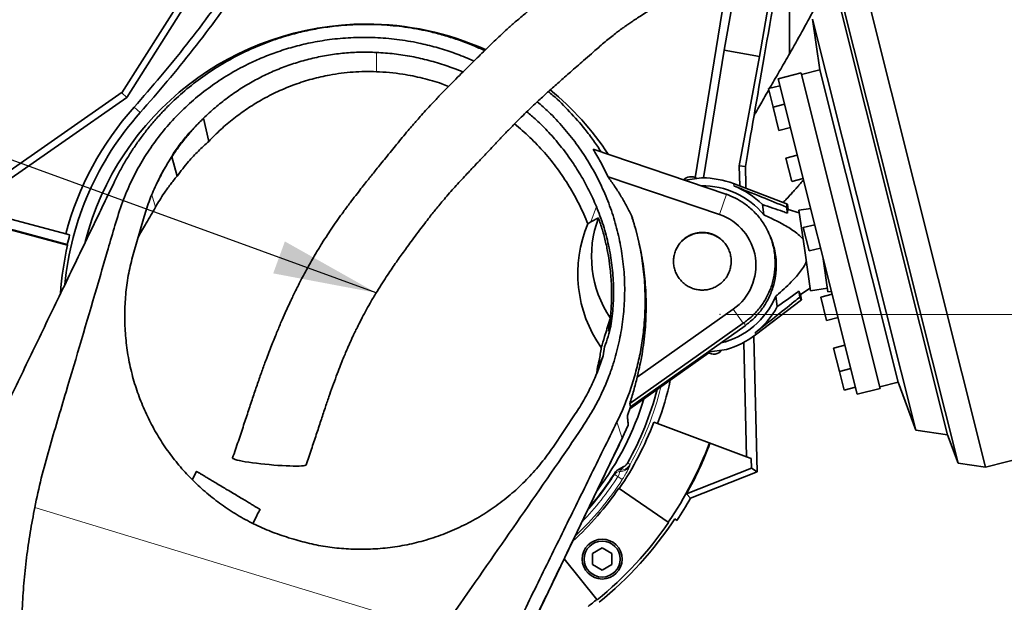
# Model space of a CAD drawing. Header units: millimetres. Extents: x 0 to 11920, y 0 to 8400.
# Tile 24 of 64: x 2315 to 2982, y 6538 to 6932. Entities that reach past the tile are written whole.
import ezdxf

# ---------------------------------------------------------------- set-up
doc = ezdxf.new("R2010")
doc.units = ezdxf.units.MM
doc.header["$LTSCALE"] = 20
doc.header["$PDSIZE"] = -1
doc.styles.add('SLDTEXTSTYLE0', font='TXT', dxfattribs={"width": 0.605})
doc.dimstyles.new('SLDDIMSTYLE0', dxfattribs={"dimtxt": 70, "dimasz": 70, "dimexe": 0, "dimexo": 0.0625, "dimgap": 17.5, "dimtad": 1, "dimdec": 1, "dimrnd": 1e-09, "dimzin": 12, "dimdsep": 46, "dimtxsty": 'SLDTEXTSTYLE0', "dimsah": 1, "dimcen": 0.09, "dimadec": 0, "dimazin": 3, "dimtfac": 1, "dimtofl": 0, "dimtmove": 0, "dimatfit": 3, "dimfxl": 1, "dimfrac": 2, "dimtolj": 1, "dimtzin": 12, "dimarcsym": 0})
doc.dimstyles.new('SLDDIMSTYLE1', dxfattribs={"dimtxt": 0.18, "dimasz": 70, "dimexe": 0, "dimexo": 0.0625, "dimgap": 0, "dimtad": 0, "dimtih": 1, "dimtoh": 1, "dimdec": 0, "dimrnd": 1e-09, "dimzin": 0, "dimdsep": 46, "dimtxsty": 'Standard', "dimsah": 1, "dimcen": 0.09, "dimadec": 0, "dimazin": 0, "dimtfac": 70, "dimtdec": 0, "dimtofl": 0, "dimtmove": 0, "dimatfit": 3, "dimfxl": 1, "dimfrac": 2, "dimtolj": 1, "dimtzin": 0, "dimarcsym": 0})

# ---------------------------------------------------------------- blocks, each defined once
blk = doc.blocks.new('_D_4')
at = {"color": 7, "linetype": 'Continuous', "lineweight": 0}
for p, q in [((2793.1, 6732.88), (3368.2, 6732.88)), ((3338.2, 5587.88), (3338.2, 6732.88)), ((2553.54, 5587.88), (3368.2, 5587.88))]:
    blk.add_line(p, q, dxfattribs=at)
at = {"color": 7, "linetype": 'Continuous', "lineweight": 18}
for points in [[(3338.2, 6732.88), (3328.2, 6662.88), (3348.2, 6662.88)], [(3338.2, 5587.88), (3348.2, 5657.88), (3328.2, 5657.88)]]:
    blk.add_solid(points, dxfattribs=at)
at = {"color": 7, "linetype": 'Continuous', "lineweight": 18, "insert": (3247.97, 6053.44), "char_height": 70, "attachment_point": 1, "rotation": 90, "style": 'SLDTEXTSTYLE0'}
blk.add_mtext('1145', dxfattribs=at)
blk = doc.blocks.new('_D_11')
at = {"color": 7, "linetype": 'Continuous', "lineweight": 0}
for p, q in [((3258.88, 7562.88), (3957.47, 7562.88)), ((3927.47, 7562.88), (3927.47, 5191.88)), ((2805.72, 5191.88), (3957.47, 5191.88))]:
    blk.add_line(p, q, dxfattribs=at)
at = {"color": 7, "linetype": 'Continuous', "lineweight": 18}
for points in [[(3927.47, 7562.88), (3917.47, 7492.88), (3937.47, 7492.88)], [(3927.47, 5191.88), (3937.47, 5261.88), (3917.47, 5261.88)]]:
    blk.add_solid(points, dxfattribs=at)
at = {"color": 7, "linetype": 'Continuous', "lineweight": 18, "insert": (3837.23, 6270.44), "char_height": 70, "attachment_point": 1, "rotation": 90, "style": 'SLDTEXTSTYLE0'}
blk.add_mtext('2371', dxfattribs=at)

msp = doc.modelspace()

# ---------------------------------------------------------------- linework, layer by layer
at = {"color": 7, "linetype": 'Continuous', "lineweight": 35}
for p, q in [((2384.13, 6882.88), (2481.42, 7036.53)), ((2831.94, 7002.51), (2815.84, 6907.34)), ((2387.4, 6879.75), (2447.66, 6974.93)), ((2968.76, 6629.66), (2881.55, 6976.87)), ((2836.23, 6909.32), (2836.23, 6969.91)), ((2950.26, 6632.23), (2866.45, 6965.86)), ((2792.21, 6947.8), (2772.36, 6825.39)), ((2791.94, 6911.76), (2798.27, 6947.31)), ((2943.19, 6651.54), (2869.35, 6945.5)), ((2851.74, 6932.65), (2856.61, 6898.43)), ((2921.6, 6654.54), (2851.74, 6932.65)), ((2777.91, 6825.28), (2791.94, 6911.76)), ((2815.84, 6907.34), (2791.94, 6911.76)), ((2815.84, 6907.34), (2802.16, 6833.41)), ((2843.94, 6896.28), (2828.42, 6892.38)), ((2843.94, 6896.28), (2857.34, 6842.94)), ((2856.61, 6898.43), (2844.18, 6895.31)), ((2909.72, 6687), (2856.61, 6898.43)), ((2829.61, 6887.66), (2821.85, 6885.72)), ((2882.01, 6679.01), (2828.42, 6892.38)), ((2384.42, 6883.34), (2266.82, 6801.34)), ((2280.24, 6805.04), (2387.4, 6879.75)), ((2387.4, 6879.75), (2384.13, 6882.88)), ((2825.01, 6873.11), (2821.85, 6885.72)), ((2832.77, 6875.06), (2825.01, 6873.11)), ((2828.98, 6857.33), (2825.01, 6873.11)), ((2442.97, 6850.02), (2439.43, 6865.66)), ((2828.98, 6857.33), (2836.73, 6859.28)), ((2418.32, 6840.37), (2417.95, 6839.58)), ((2417.95, 6839.58), (2421.46, 6826.43)), ((2418.32, 6840.37), (2418.95, 6841.67)), ((2703.12, 6844.77), (2792.95, 6814.36)), ((2841.42, 6840.63), (2833.66, 6838.68)), ((2857.34, 6842.94), (2897.53, 6682.91)), ((2802.16, 6833.41), (2806.3, 6833.08)), ((2802.16, 6833.41), (2802.5, 6819.77)), ((2837.63, 6822.9), (2833.66, 6838.68)), ((2788.76, 6800.43), (2713.25, 6825.99)), ((2765.48, 6823.66), (2776.58, 6825.28)), ((2834.76, 6807.51), (2798.18, 6821.42)), ((2837.63, 6822.9), (2845.38, 6824.85)), ((2793.42, 6814.2), (2792.95, 6814.36)), ((2818.78, 6800.29), (2817.76, 6807.29)), ((2834.76, 6807.51), (2835.28, 6803.91)), ((2347.42, 6779.77), (2270.48, 6800.38)), ((2270.76, 6800.69), (2347.15, 6780.22)), ((2346.09, 6787.4), (2280.24, 6805.04)), ((2834.18, 6805.44), (2834.76, 6801.44)), ((2842.69, 6801.61), (2835.28, 6803.91)), ((2850.48, 6804.58), (2842.43, 6803.4)), ((2842.43, 6803.4), (2846.4, 6776.19)), ((2392.16, 6774.96), (2398.69, 6797.64)), ((2699.69, 6794.25), (2701.73, 6795.49)), ((2706.8, 6798.35), (2701.73, 6795.49)), ((2853.24, 6793.59), (2845.48, 6791.64)), ((2348.77, 6786.68), (2346.09, 6787.4)), ((2395.4, 6786.22), (2395.53, 6785.82)), ((2822.24, 6787.65), (2821.63, 6788.94)), ((2849.44, 6775.86), (2845.48, 6791.64)), ((2347.42, 6779.77), (2347.15, 6780.22)), ((2395.53, 6785.82), (2394.97, 6784.74)), ((2846.4, 6776.19), (2850.37, 6748.98)), ((2849.44, 6775.86), (2857.2, 6777.81)), ((2858.6, 6772.22), (2862.11, 6748.16)), ((2843.04, 6744.66), (2842.46, 6748.66)), ((2843.67, 6746.45), (2850.11, 6750.77)), ((2844.19, 6742.85), (2843.67, 6746.45)), ((2850.37, 6748.98), (2861.75, 6750.64)), ((2865.05, 6746.55), (2857.29, 6744.6)), ((2862.11, 6748.16), (2864.56, 6748.52)), ((2813.11, 6719.07), (2844.19, 6742.85)), ((2827.84, 6738.2), (2826.82, 6745.21)), ((2861.26, 6728.82), (2857.29, 6744.6)), ((2732.99, 6690.39), (2798.09, 6736.49)), ((2714.78, 6730.51), (2713.64, 6721.55)), ((2804.81, 6727), (2727.94, 6672.57)), ((2804.81, 6727), (2805.61, 6727.56)), ((2861.26, 6728.82), (2869.01, 6730.77)), ((2713.64, 6721.55), (2715.2, 6724.99)), ((2728.55, 6670.42), (2806.03, 6725.28)), ((2805.13, 6713.92), (2807.06, 6636.6)), ((2811.98, 6718.23), (2812, 6718.02)), ((2812, 6718.02), (2812.02, 6718.26)), ((2812, 6718.02), (2814.28, 6626.33)), ((2709.89, 6704.92), (2710.96, 6710.98)), ((2728.02, 6669.01), (2781.59, 6706.94)), ((2780.67, 6707.32), (2793.52, 6709.2)), ((2873.7, 6712.11), (2865.94, 6710.16)), ((2869.9, 6694.38), (2865.94, 6710.16)), ((2709.67, 6704.29), (2705.84, 6695.91)), ((2705.61, 6693.05), (2705.84, 6695.91)), ((2869.9, 6694.38), (2877.66, 6696.33)), ((2873.07, 6681.78), (2869.9, 6694.38)), ((2897.29, 6683.88), (2909.72, 6687)), ((2909.72, 6687), (2921.6, 6654.54)), ((2873.07, 6681.78), (2880.83, 6683.73)), ((2882.01, 6679.01), (2897.53, 6682.91)), ((2968.76, 6629.66), (3190.33, 6685.31)), ((2726.38, 6664.65), (2728.55, 6670.42)), ((2728.55, 6670.42), (2727.94, 6672.57)), ((2691.09, 6665.59), (2676.03, 6643.21)), ((2746.84, 6659.12), (2744.23, 6660.09)), ((2726.93, 6658.11), (2722.92, 6649.23)), ((2807.06, 6636.6), (2746.84, 6659.12)), ((2921.6, 6654.54), (2943.19, 6651.54)), ((2722.92, 6649.23), (2649.13, 6496.29)), ((2723, 6649.48), (2722.33, 6648.01)), ((2722.92, 6649.23), (2722.33, 6648.01)), ((2723.02, 6649.46), (2723.62, 6650.69)), ((2943.19, 6651.54), (2950.26, 6632.23)), ((2807.06, 6636.6), (2810.23, 6635.42)), ((2810.39, 6628.91), (2810.23, 6635.42)), ((2434.69, 6626.75), (2431.8, 6621.13)), ((2720.33, 6628), (2724.05, 6629.95)), ((2810.39, 6628.91), (2766.42, 6611.59)), ((2814.28, 6626.33), (2769.09, 6608.53)), ((2810.39, 6628.91), (2814.28, 6626.33)), ((2950.26, 6632.23), (2968.76, 6629.66)), ((2720.84, 6615.15), (2720.58, 6615.33)), ((2754.03, 6592.34), (2720.84, 6615.15)), ((2769.09, 6608.53), (2766.42, 6611.59)), ((2759.95, 6593.62), (2758.46, 6594.6)), ((2754.29, 6592.17), (2754.03, 6592.34)), ((2500.55, 6580.8), (2497.05, 6581.87)), ((2702.82, 6571.19), (2709.32, 6574.94)), ((2709.32, 6574.94), (2715.82, 6571.19)), ((2683.48, 6567.48), (2705.69, 6540.05)), ((2702.82, 6563.68), (2702.82, 6571.19)), ((2715.82, 6571.19), (2715.82, 6563.68)), ((2709.32, 6559.93), (2702.82, 6563.68)), ((2715.82, 6563.68), (2709.32, 6559.93)), ((2705.69, 6540.05), (2705.89, 6539.81))]:
    msp.add_line(p, q, dxfattribs=at)
at = {"color": 8, "linetype": 'Continuous', "lineweight": 18}
for p, q in [((2556.57, 6910.19), (2556.42, 6897.14)), ((2798.4, 6819.9), (2798.18, 6821.42)), ((2404.4, 6813.73), (2406.89, 6805.58)), ((2793.42, 6814.2), (2788.76, 6800.43)), ((2705.37, 6806), (2701.73, 6795.49)), ((2804.81, 6727), (2798.09, 6736.49)), ((2805.61, 6727.56), (2806.03, 6725.28)), ((2813.11, 6719.07), (2812.89, 6720.58)), ((2719.33, 6660.17), (2722.92, 6649.23)), ((2721.26, 6627.71), (2720.33, 6628)), ((2721.15, 6626.6), (2721.41, 6627.49)), ((2728.16, 6631.43), (2727.95, 6630.51)), ((2719.94, 6623.17), (2722.9, 6621.26)), ((2325.16, 6602.39), (2600.24, 6518.69))]:
    msp.add_line(p, q, dxfattribs=at)
at = {"color": 8, "linetype": 'Continuous', "lineweight": 18, "flags": 128}
msp.add_lwpolyline([(2396.52, 6869.48), (2394.46, 6871.28), (2392.37, 6873.1)], dxfattribs=at)
at = {"color": 7, "linetype": 'Continuous', "lineweight": 35, "flags": 128}
msp.add_lwpolyline([(2508.83, 6631.17), (2508.57, 6630.93), (2507.97, 6630.73), (2507.02, 6630.57), (2505.76, 6630.45), (2504.18, 6630.37), (2502.33, 6630.33), (2500.21, 6630.34), (2497.87, 6630.4), (2495.33, 6630.5), (2492.63, 6630.64), (2489.81, 6630.82), (2486.91, 6631.04), (2483.96, 6631.29), (2481.02, 6631.57), (2478.11, 6631.89), (2475.29, 6632.22), (2472.59, 6632.57), (2470.05, 6632.94), (2467.71, 6633.31), (2465.59, 6633.69), (2463.73, 6634.06), (2462.15, 6634.43), (2460.88, 6634.78), (2459.94, 6635.12), (2459.33, 6635.43), (2459.06, 6635.72), (2459.06, 6635.85)], dxfattribs=at)
at = {"color": 7, "linetype": 'Continuous', "lineweight": 35}
for radius in [13.5, 12.17]:
    msp.add_circle((2709.32, 6567.43), radius, dxfattribs=at)
for centre, radius, start, end in [((2549.54, 6732.88), 196.5, 90, 165.54768), ((2549.54, 6732.88), 196.5, 65.74479, 90), ((2549.54, 6732.88), 196.5, 33.47756, 50.6478), ((2549.54, 6732.88), 210.63, 138.26347, 165), ((2549.54, 6732.88), 205.13, 138.24578, 174.30077), ((2769.51, 6819.14), 7, 99.27801, 136.03423), ((2769.28, 6819.11), 7, 54.54368, 97.32349), ((2777.13, 6766.08), 53.89, 39.39314, 90.80236), ((2777.13, 6766.08), 59.2, 90, 90.53431), ((2777.13, 6766.08), 59.2, 69.18066, 90), ((2777.13, 6766.08), 57.87, 45.40474, 68.4418), ((2777.13, 6766.08), 36.26, 305.30081, 71.3), ((2777.25, 6772.25), 75.14, 159.67031, 213.74757), ((2549.54, 6732.88), 207.85, 165, 166.83586), ((2549.54, 6732.88), 207.49, 166.94047, 176.06706), ((2777.13, 6766.08), 53.89, 283.39136, 337.20836), ((2777.13, 6766.08), 57.87, 308.1597, 331.19675), ((2777.13, 6766.08), 59.2, 286.06718, 307.42083), ((2784.99, 6713.06), 7, 233.50617, 277.32349), ((2784.75, 6713.03), 7, 279.27801, 322.05781), ((2549.54, 6732.88), 210.63, 339.5, 347.81176), ((2549.54, 6732.88), 203.44, 330.3952, 345.5529), ((2549.54, 6732.88), 196.5, 322.78554, 343.10017), ((2549.54, 6732.88), 207.85, 325.5, 339.5), ((2549.54, 6732.88), 248.12, 325.5, 339.5), ((2549.54, 6732.88), 248.49, 330.78367, 339.5), ((2549.54, 6732.88), 199.61, 319.04956, 327.75364), ((2549.54, 6732.88), 207.54, 312.38305, 325.5), ((2549.54, 6732.88), 252.31, 326.5, 330.47257), ((2549.54, 6732.88), 250.53, 309, 326.5), ((2549.54, 6732.88), 248.44, 309, 325.5), ((2549.54, 6732.88), 248.12, 307.25007, 309)]:
    msp.add_arc(centre, radius, start, end, dxfattribs=at)
at = {"color": 8, "linetype": 'Continuous', "lineweight": 18}
for centre, radius, start, end in [((2549.54, 6732.88), 205.42, 330.40387, 346.19952), ((2721.16, 6622.64), 3.96, 90.17462, 146.65542), ((2721.1, 6634.55), 7.95, 270.37174, 329.43685), ((2719.6, 6632.64), 5.2, 288.60248, 328.92591), ((2721.29, 6635.44), 7.95, 270.88192, 329.69114), ((2549.54, 6732.88), 206.19, 313.27683, 327.224), ((2549.54, 6732.88), 202.66, 316.17723, 327.224), ((2549.54, 6732.88), 200.02, 318.52706, 327.29637)]:
    msp.add_arc(centre, radius, start, end, dxfattribs=at)
at = {"color": 7, "linetype": 'Continuous', "lineweight": 35}
for centre, major_axis, ratio, start_param, end_param in [((2899.54, 7323.11), (104.86, 568.26), 0.00951, 2.174893, 2.612408), ((2899.54, 3184.43), (-104.86, 4228.98), 0.001299, 0.530037, 0.536956), ((2839.39, 6775.17), (-4.72, 32.35), 0.06998, 6.244223, 6.633366), ((2839.41, 6775.17), (-4.19, 28.75), 0.069966, 6.249796, 6.691062), ((2778.28, 6760.42), (0, -86.1), 0.992526, 4.308638, 5.331629), ((2839.41, 6775.17), (-4.19, 28.75), 0.069966, 2.733716, 3.174982), ((2839.39, 6775.17), (-4.72, 32.35), 0.06998, 2.791412, 3.180555)]:
    msp.add_ellipse(centre, major_axis=major_axis, ratio=ratio, start_param=start_param, end_param=end_param, dxfattribs=at)
for points, knots in [([(2710.73, 6976.67), (2708.77, 6975.36), (2705.07, 6972.89), (2700.19, 6969.33), (2696.06, 6966.24), (2692.61, 6963.61), (2689.64, 6961.33), (2687.02, 6959.33), (2684.62, 6957.5), (2681.58, 6955.19), (2677.77, 6952.33), (2672.94, 6948.72), (2667.82, 6944.89), (2662.3, 6940.62), (2656.51, 6935.94), (2650.7, 6930.99), (2645.3, 6926.18), (2640.57, 6921.82), (2636.4, 6917.88), (2632.56, 6914.19), (2628.69, 6910.42), (2624.38, 6906.19), (2619.79, 6901.66), (2614.97, 6896.9), (2610.04, 6891.98), (2604.82, 6886.7), (2599.48, 6881.21), (2594.46, 6875.91), (2590, 6871.09), (2586.35, 6867.03), (2583.46, 6863.75), (2580.73, 6860.61), (2577.63, 6856.98), (2573.99, 6852.63), (2570.24, 6848.08), (2566.5, 6843.5), (2562.89, 6839.06), (2559.46, 6834.82), (2556.48, 6831.12), (2553.92, 6827.94), (2551.53, 6824.95), (2548.93, 6821.69), (2545.86, 6817.82), (2542.35, 6813.32), (2538.36, 6808.12), (2534.32, 6802.67), (2530.39, 6797.2), (2526.77, 6791.97), (2523.18, 6786.59), (2519.47, 6780.79), (2516.1, 6775.31), (2513.07, 6770.16), (2510.41, 6765.47), (2507.76, 6760.64), (2505.33, 6756.05), (2503.32, 6752.14), (2501.89, 6749.27), (2500.96, 6747.37), (2500.37, 6746.15), (2499.81, 6745), (2499.07, 6743.47), (2498.06, 6741.32), (2496.54, 6738.06), (2494.47, 6733.51), (2491.81, 6727.44), (2488.74, 6720.13), (2485.3, 6711.59), (2481.99, 6702.92), (2478.86, 6694.34), (2475.97, 6686.09), (2472.97, 6677.27), (2469.84, 6667.85), (2466.53, 6657.8), (2462.96, 6647.06), (2460.39, 6639.67), (2459.06, 6635.85)], [0, 0, 0, 0, 0.017048, 0.032062, 0.045061, 0.056017, 0.064988, 0.073039, 0.080483, 0.087319, 0.100929, 0.115158, 0.131322, 0.147504, 0.165393, 0.184198, 0.201027, 0.215642, 0.22887, 0.240708, 0.252317, 0.266009, 0.282053, 0.296303, 0.311991, 0.329104, 0.346205, 0.363318, 0.37797, 0.39017, 0.399922, 0.407327, 0.418061, 0.431863, 0.445318, 0.457713, 0.471757, 0.484142, 0.494952, 0.504192, 0.512028, 0.521095, 0.532479, 0.545609, 0.55996, 0.577268, 0.592006, 0.606275, 0.621011, 0.636599, 0.653738, 0.665484, 0.677906, 0.691029, 0.703603, 0.713763, 0.721447, 0.725724, 0.72844, 0.730801, 0.734757, 0.74034, 0.747554, 0.760031, 0.775551, 0.794092, 0.815584, 0.839897, 0.85887, 0.87909, 0.900547, 0.923269, 0.947323, 0.972832, 1, 1, 1, 1]), ([(2392.37, 6873.1), (2398.47, 6880.06), (2410.67, 6893.99), (2428.16, 6915.62), (2445.09, 6937.74), (2455.8, 6952.94), (2461.15, 6960.55)], [0, 0, 0, 0, 0.249401, 0.49904, 0.7494, 1, 1, 1, 1]), ([(2465.48, 6957.14), (2460.14, 6949.55), (2449.46, 6934.37), (2432.51, 6912.23), (2414.95, 6890.51), (2402.66, 6876.49), (2396.52, 6869.48)], [0, 0, 0, 0, 0.249398, 0.499035, 0.749397, 1, 1, 1, 1]), ([(2508.83, 6631.17), (2510.05, 6634.68), (2512.42, 6641.53), (2515.71, 6651.46), (2518.76, 6660.72), (2521.57, 6669.22), (2524.19, 6676.93), (2526.72, 6684.19), (2529.16, 6690.88), (2531.47, 6696.91), (2533.45, 6701.86), (2535.08, 6705.8), (2536.45, 6709.01), (2537.66, 6711.75), (2538.78, 6714.26), (2539.9, 6716.72), (2541.17, 6719.43), (2542.72, 6722.68), (2544.66, 6726.6), (2547, 6731.16), (2549.78, 6736.36), (2553.08, 6742.2), (2556.71, 6748.26), (2560.42, 6754.14), (2563.87, 6759.39), (2567.02, 6764.05), (2569.89, 6768.21), (2572.64, 6772.1), (2575.42, 6775.99), (2578.48, 6780.2), (2581.89, 6784.84), (2585.51, 6789.69), (2589.03, 6794.33), (2592.12, 6798.33), (2594.82, 6801.75), (2597.39, 6804.93), (2600.18, 6808.3), (2603.39, 6812.08), (2606.86, 6816.06), (2610.5, 6820.12), (2614.18, 6824.14), (2617.74, 6827.96), (2620.88, 6831.31), (2623.4, 6833.98), (2625.73, 6836.45), (2628.36, 6839.24), (2631.77, 6842.85), (2635.99, 6847.32), (2640.8, 6852.36), (2645.9, 6857.66), (2650.9, 6862.76), (2655.59, 6867.45), (2659.87, 6871.62), (2663.73, 6875.29), (2667.16, 6878.47), (2670.22, 6881.27), (2673.32, 6884.06), (2676.6, 6887), (2680.22, 6890.2), (2683.97, 6893.5), (2687.96, 6897), (2692.24, 6900.76), (2696.94, 6904.88), (2701.29, 6908.69), (2705.27, 6912.17), (2708.72, 6915.14), (2712.3, 6918.16), (2715.78, 6920.99), (2718.87, 6923.41), (2721.54, 6925.42), (2723.62, 6926.93), (2725.45, 6928.24), (2727.49, 6929.67), (2730.16, 6931.48), (2733.48, 6933.68), (2737.39, 6936.21), (2741.84, 6939.03), (2744.79, 6940.93), (2746.37, 6941.94)], [0, 0, 0, 0, 0.026799, 0.0524014, 0.0765027, 0.0988521, 0.119269, 0.1376435, 0.1569323, 0.173243, 0.186703, 0.1974205, 0.205625, 0.2132288, 0.2201927, 0.2265302, 0.2337241, 0.2430179, 0.2541624, 0.2672801, 0.2823534, 0.2991103, 0.3180995, 0.3353563, 0.3509033, 0.3647469, 0.3768845, 0.3881617, 0.3998648, 0.4120817, 0.4262423, 0.4421235, 0.4564571, 0.4689273, 0.4792355, 0.4883896, 0.4987496, 0.5109341, 0.5242218, 0.5368957, 0.5502455, 0.5635137, 0.5745879, 0.5833437, 0.589939, 0.5989692, 0.6108745, 0.6256143, 0.643142, 0.661053, 0.6786394, 0.6946505, 0.7091201, 0.7220733, 0.7335246, 0.7434786, 0.752708, 0.7646062, 0.7764812, 0.7891288, 0.8027556, 0.8173498, 0.8332975, 0.8515107, 0.8626931, 0.8745627, 0.8869814, 0.8989352, 0.9100624, 0.9192841, 0.9264121, 0.93116, 0.9376565, 0.9461576, 0.956646, 0.969105, 0.9835379, 1, 1, 1, 1]), ([(2856.01, 6945.28), (2854.91, 6943.21), (2848.45, 6931.07), (2841.77, 6919.18), (2836.23, 6909.32)], [0, 0, 0, 0, 0.170428, 1, 1, 1, 1]), ([(2379.14, 6822.75), (2380.35, 6825.18), (2382.78, 6830.06), (2386.87, 6837.24), (2391.26, 6844.25), (2395.98, 6851.09), (2401.04, 6857.76), (2406.42, 6864.24), (2412.11, 6870.49), (2419.73, 6878.13), (2429.58, 6886.84), (2442.05, 6896.15), (2455.4, 6904.51), (2469.08, 6911.54), (2482.91, 6917.31), (2495.76, 6921.56), (2507.93, 6924.67), (2519.28, 6926.84), (2532.03, 6928.5), (2546.24, 6929.33), (2561.96, 6928.96), (2577.78, 6927.27), (2591.54, 6924.62), (2603.15, 6921.54), (2612.67, 6918.47), (2621.56, 6915.13), (2627.17, 6912.58), (2629.72, 6911.41)], [0, 0, 0, 0, 0.02814, 0.056291, 0.084696, 0.113101, 0.141812, 0.170524, 0.19949, 0.228456, 0.280935, 0.333771, 0.387163, 0.441319, 0.490163, 0.539299, 0.578607, 0.617529, 0.656451, 0.708864, 0.761641, 0.815572, 0.869901, 0.903633, 0.937366, 0.971488, 1, 1, 1, 1]), ([(2325.16, 6602.39), (2326.57, 6608.98), (2329.38, 6622.16), (2336.62, 6648.17), (2349.53, 6691.01), (2362.64, 6735.55), (2373.41, 6772.46), (2378.83, 6791.21), (2382.84, 6804.21), (2386.57, 6814.09), (2390.45, 6822.99), (2395.9, 6833.66), (2403.51, 6845.78), (2412.23, 6857.37), (2421.94, 6868.17), (2432.55, 6878.11), (2443.95, 6887.12), (2456.26, 6895.26), (2468.19, 6901.75), (2479.44, 6906.84), (2490.08, 6910.87), (2501.35, 6914.32), (2513.59, 6917.17), (2526.79, 6919.27), (2540.92, 6920.4), (2555.6, 6920.38), (2570.4, 6919.16), (2584.2, 6916.86), (2596.88, 6913.77), (2608.33, 6910.1), (2616.86, 6906.9), (2621.45, 6904.72), (2622.43, 6904.26)], [0, 0, 0, 0, 0.040966, 0.082008, 0.16423, 0.313209, 0.364424, 0.398196, 0.431957, 0.447148, 0.46234, 0.490935, 0.519726, 0.548814, 0.578315, 0.606912, 0.635708, 0.664812, 0.694341, 0.715857, 0.737373, 0.761048, 0.784723, 0.810532, 0.838667, 0.866802, 0.895352, 0.924334, 0.947455, 0.970605, 0.993726, 1, 1, 1, 1]), ([(2439.43, 6865.66), (2442, 6868.07), (2447.14, 6872.9), (2455.48, 6879.49), (2464.23, 6885.56), (2473.4, 6891.01), (2482.91, 6895.84), (2492.76, 6900.02), (2502.91, 6903.53), (2513.35, 6906.36), (2523.99, 6908.47), (2534.78, 6909.82), (2545.65, 6910.49), (2552.93, 6910.29), (2556.57, 6910.19)], [0, 0, 0, 0, 0.083638, 0.167309, 0.250813, 0.334227, 0.417365, 0.500043, 0.583157, 0.666572, 0.75011, 0.833248, 0.916599, 1, 1, 1, 1]), ([(2556.57, 6910.19), (2560.55, 6909.92), (2568.52, 6909.38), (2580.36, 6907.51), (2592.06, 6904.88), (2603.5, 6901.34), (2611.15, 6898.63), (2614.85, 6896.91), (2614.95, 6896.86)], [0, 0, 0, 0, 0.199039, 0.397934, 0.596794, 0.79573, 0.994851, 1, 1, 1, 1]), ([(2822.68, 6885.93), (2823.24, 6886.88), (2825.67, 6891.11), (2830.19, 6898.91), (2834.22, 6905.85), (2836.23, 6909.32)], [0, 0, 0, 0, 0.128252, 0.564548, 1, 1, 1, 1]), ([(2556.42, 6897.14), (2553.79, 6897.2), (2548.53, 6897.31), (2540.6, 6896.93), (2532.68, 6896.15), (2523.39, 6894.71), (2512.85, 6892.31), (2501.09, 6888.59), (2489.57, 6883.84), (2478.8, 6878.3), (2468.88, 6872.15), (2459.74, 6865.51), (2451.02, 6858.17), (2445.65, 6852.74), (2442.97, 6850.02)], [0, 0, 0, 0, 0.062349, 0.124699, 0.187805, 0.250911, 0.347291, 0.443673, 0.542834, 0.641997, 0.730504, 0.819011, 0.909502, 1, 1, 1, 1]), ([(2605.32, 6887.19), (2603.84, 6887.79), (2598.11, 6890.07), (2587.74, 6892.91), (2575.85, 6895.33), (2565.39, 6896.65), (2559.41, 6896.97), (2556.42, 6897.14)], [0, 0, 0, 0, 0.095507, 0.369198, 0.641852, 0.820926, 1, 1, 1, 1]), ([(2672.84, 6883.63), (2673.86, 6882.8), (2679.01, 6878.64), (2687.42, 6870.16), (2696.5, 6859.82), (2703.48, 6850.63), (2706.93, 6845.45), (2708.62, 6842.91)], [0, 0, 0, 0, 0.072576, 0.363199, 0.655909, 0.831235, 1, 1, 1, 1]), ([(2812.16, 6867.6), (2812.54, 6868.27), (2814.62, 6871.91), (2817.91, 6877.65), (2820.93, 6882.89), (2822.06, 6884.85)], [0, 0, 0, 0, 0.124588, 0.672594, 1, 1, 1, 1]), ([(2665.36, 6876.79), (2667.96, 6874.53), (2674.19, 6869.11), (2683.02, 6859.62), (2691.92, 6848.55), (2699.82, 6836.82), (2706.75, 6824.45), (2712.62, 6811.52), (2717.36, 6798.19), (2720.96, 6784.52), (2723.39, 6770.5), (2724.6, 6756.3), (2724.58, 6742.05), (2723.33, 6727.82), (2720.81, 6713.59), (2717.49, 6701.31), (2713.78, 6690.67), (2710.03, 6681.62), (2705.05, 6671.45), (2698.63, 6660.77), (2690.72, 6648.86), (2658.05, 6601.42), (2627.65, 6557.91), (2600.24, 6518.69)], [0, 0, 0, 0, 0.0243853, 0.0584326, 0.0920936, 0.125755, 0.1598046, 0.194173, 0.2283606, 0.2625485, 0.2972065, 0.3323476, 0.3669973, 0.4018823, 0.4375052, 0.4733815, 0.4954622, 0.5204608, 0.5454552, 0.5785957, 0.6117587, 0.6500962, 1, 1, 1, 1]), ([(2658.31, 6870.08), (2660.44, 6868.27), (2665.64, 6863.86), (2673.2, 6856.15), (2681.06, 6847.1), (2688.24, 6837.5), (2694.72, 6827.42), (2700.53, 6816.93), (2703.76, 6809.65), (2705.37, 6806)], [0, 0, 0, 0, 0.10354, 0.251584, 0.40016, 0.549286, 0.698971, 0.849214, 1, 1, 1, 1]), ([(2417.95, 6839.58), (2419.53, 6841.91), (2422.73, 6846.62), (2427.97, 6853.28), (2433.51, 6859.69), (2437.45, 6863.66), (2439.43, 6865.66)], [0, 0, 0, 0, 0.249115, 0.501597, 0.750405, 1, 1, 1, 1]), ([(2418.95, 6841.67), (2420.72, 6844.2), (2424.28, 6849.26), (2431.01, 6857.38), (2436.34, 6862.62), (2439.43, 6865.66)], [0, 0, 0, 0, 0.293906, 0.590324, 1, 1, 1, 1]), ([(2699.69, 6794.25), (2697.82, 6798.58), (2694.08, 6807.27), (2687.11, 6819.64), (2679.22, 6831.45), (2670.32, 6842.52), (2660.63, 6852.76), (2653.48, 6858.81), (2649.97, 6861.79)], [0, 0, 0, 0, 0.166941, 0.33447, 0.501977, 0.668889, 0.836894, 1, 1, 1, 1]), ([(2442.97, 6850.02), (2440.59, 6847.85), (2435.82, 6843.52), (2428.53, 6835.71), (2424.02, 6829.79), (2421.46, 6826.43)], [0, 0, 0, 0, 0.302006, 0.604031, 1, 1, 1, 1]), ([(2398.69, 6797.64), (2399.9, 6801.53), (2402.33, 6809.31), (2407.01, 6820.3), (2412.26, 6830.71), (2416.3, 6837.14), (2418.32, 6840.37)], [0, 0, 0, 0, 0.259575, 0.519151, 0.758996, 1, 1, 1, 1]), ([(2417.95, 6839.58), (2415.83, 6836.24), (2412.03, 6830.24), (2408.94, 6823.87), (2407.57, 6821.05)], [0, 0, 0, 0, 0.556878, 1, 1, 1, 1]), ([(2703.12, 6844.77), (2703.34, 6844.41), (2705.33, 6841.2), (2708.9, 6835.02), (2711.79, 6829.01), (2713.25, 6825.99)], [0, 0, 0, 0, 0.058686, 0.528505, 1, 1, 1, 1]), ([(2421.46, 6826.43), (2419.94, 6824.56), (2416.9, 6820.82), (2411.94, 6813.92), (2408.79, 6808.72), (2406.89, 6805.58)], [0, 0, 0, 0, 0.284191, 0.568389, 1, 1, 1, 1]), ([(2713.25, 6825.99), (2714.73, 6823.94), (2717.72, 6819.83), (2721.82, 6813.39), (2725.69, 6806.77), (2728, 6802.2), (2729.16, 6799.91)], [0, 0, 0, 0, 0.248653, 0.497841, 0.748649, 1, 1, 1, 1]), ([(2306.07, 6671.31), (2309.04, 6677.47), (2314.98, 6689.78), (2326.82, 6714.32), (2341.99, 6745.75), (2356.23, 6775.27), (2366.66, 6796.88), (2372.92, 6809.86), (2377.07, 6818.45), (2379.14, 6822.75)], [0, 0, 0, 0, 0.121782, 0.243576, 0.487139, 0.74356, 0.829051, 0.914542, 1, 1, 1, 1]), ([(2798.4, 6819.9), (2804.72, 6817.4), (2816.68, 6812.66), (2828.57, 6807.76), (2834.18, 6805.44)], [0, 0, 0, 0, 0.528541, 1, 1, 1, 1]), ([(2845.6, 6824), (2845.59, 6824), (2845.2, 6823.52), (2844.51, 6822.7), (2843.49, 6821.48), (2842.38, 6820.19), (2840.98, 6818.57), (2839.21, 6816.58), (2836.91, 6814.02), (2834.41, 6811.33), (2832.6, 6809.44), (2831.81, 6808.63)], [0, 0, 0, 0, 0.0007954, 0.0911605, 0.1560939, 0.234977, 0.3389802, 0.4681849, 0.6227005, 0.8374961, 1, 1, 1, 1]), ([(2793.42, 6814.2), (2795.46, 6813.4), (2799.57, 6811.78), (2805.71, 6808.07), (2810.65, 6804.03), (2814.45, 6800), (2817.9, 6795.66), (2820.79, 6790.9), (2823.05, 6785.84), (2824.44, 6781.8), (2825.5, 6777.6), (2826.37, 6772.14), (2826.59, 6765.4), (2825.57, 6757.46), (2823.62, 6750.93), (2821.37, 6745.88), (2818.71, 6741.04), (2815.44, 6736.54), (2811.65, 6732.52), (2808.67, 6729.83), (2806.57, 6728.28), (2805.61, 6727.56)], [0, 0, 0, 0, 0.060889, 0.122888, 0.198847, 0.237819, 0.277079, 0.353037, 0.392012, 0.431276, 0.471792, 0.512632, 0.584824, 0.658905, 0.734664, 0.773533, 0.812689, 0.888523, 0.927433, 0.966626, 1, 1, 1, 1]), ([(2705.37, 6806), (2707.03, 6801.71), (2710.36, 6793.12), (2713.81, 6779.77), (2716.12, 6766.18), (2717.13, 6752.44), (2716.96, 6738.64), (2715.79, 6729.54), (2715.2, 6724.99)], [0, 0, 0, 0, 0.16533, 0.331293, 0.497888, 0.664957, 0.832342, 1, 1, 1, 1]), ([(2817.76, 6807.29), (2822.41, 6805.71), (2828.09, 6803.79), (2833.74, 6801.8), (2834.76, 6801.44)], [0, 0, 0, 0, 0.819282, 1, 1, 1, 1]), ([(2406.89, 6805.58), (2405.85, 6803.78), (2403.78, 6800.17), (2399.99, 6793.59), (2397.24, 6788.8), (2395.53, 6785.82)], [0, 0, 0, 0, 0.273762, 0.547525, 1, 1, 1, 1]), ([(2729.16, 6799.91), (2730.58, 6795.21), (2733.45, 6785.73), (2736.31, 6771.12), (2738.08, 6756.19), (2738.61, 6740.93), (2737.94, 6726.69), (2736.33, 6713.63), (2734.11, 6701.84), (2731.11, 6690.14), (2727.54, 6679.26), (2723.62, 6669.23), (2720.76, 6663.19), (2719.33, 6660.17)], [0, 0, 0, 0, 0.1025, 0.206613, 0.310726, 0.416502, 0.525534, 0.608458, 0.691381, 0.775964, 0.860547, 0.930278, 1, 1, 1, 1]), ([(2729.16, 6799.91), (2730.7, 6794.86), (2733.79, 6784.73), (2736.86, 6769.05), (2738.73, 6753.07), (2739.17, 6739.54), (2738.84, 6728.62), (2738.24, 6720.34), (2737.28, 6712.08), (2735.72, 6702.04), (2734.03, 6694.86), (2732.99, 6690.39)], [0, 0, 0, 0, 0.142504, 0.28596, 0.430867, 0.576771, 0.651245, 0.725853, 0.800868, 0.876021, 1, 1, 1, 1]), ([(2845.28, 6783.85), (2844.74, 6784.44), (2843.19, 6786.13), (2840.26, 6788.55), (2835.28, 6791.96), (2828.14, 6795.96), (2822.08, 6798.76), (2818.78, 6800.29)], [0, 0, 0, 0, 0.076868, 0.219181, 0.361697, 0.653364, 1, 1, 1, 1]), ([(2713.64, 6721.55), (2714.14, 6725.08), (2715.15, 6732.17), (2715.75, 6742.99), (2715.64, 6753.94), (2714.8, 6764.11), (2713.44, 6773.39), (2711.72, 6781.8), (2709.56, 6790.15), (2707.72, 6795.61), (2706.8, 6798.35)], [0, 0, 0, 0, 0.137454, 0.275551, 0.416821, 0.558796, 0.668253, 0.778041, 0.888847, 1, 1, 1, 1]), ([(2796.45, 6766.11), (2796.24, 6765.05), (2795.83, 6762.89), (2794.53, 6759.86), (2792.76, 6757.05), (2790.55, 6754.61), (2787.95, 6752.55), (2785.06, 6750.97), (2781.92, 6749.9), (2778.67, 6749.36), (2775.34, 6749.39), (2772.1, 6749.96), (2768.98, 6751.08), (2766.11, 6752.7), (2763.53, 6754.78), (2761.37, 6757.25), (2759.63, 6760.07), (2758.4, 6763.12), (2757.69, 6766.36), (2757.54, 6769.64), (2757.95, 6772.93), (2758.89, 6776.08), (2760.36, 6779.06), (2762.3, 6781.72), (2764.67, 6784.04), (2767.38, 6785.91), (2770.39, 6787.31), (2773.56, 6788.17), (2776.86, 6788.5), (2780.14, 6788.27), (2783.36, 6787.49), (2786.38, 6786.19), (2789.16, 6784.38), (2791.58, 6782.16), (2793.61, 6779.53), (2795.16, 6776.62), (2796.2, 6773.47), (2796.77, 6769.94), (2796.56, 6767.47), (2796.45, 6766.11)], [0, 0, 0, 0, 0.0264833, 0.0537358, 0.0802193, 0.1074679, 0.1339416, 0.1611785, 0.1876954, 0.2149829, 0.2414822, 0.2687541, 0.2952248, 0.3224676, 0.3489164, 0.3761344, 0.4025713, 0.4297733, 0.4562122, 0.4834132, 0.5098711, 0.537092, 0.5635834, 0.590844, 0.6173225, 0.6445724, 0.6710316, 0.6982618, 0.7247135, 0.751934, 0.7783873, 0.8056059, 0.8320679, 0.8592929, 0.8857704, 0.9130118, 0.9395108, 0.9667797, 1, 1, 1, 1]), ([(2759.44, 6777), (2759.79, 6777.72), (2760.62, 6779.42), (2762.49, 6781.8), (2764.9, 6784.06), (2767.7, 6785.9), (2770.73, 6787.23), (2773.97, 6788.04), (2777.28, 6788.3), (2780.62, 6787.99), (2783.82, 6787.13), (2786.87, 6785.73), (2789.62, 6783.86), (2792.01, 6781.53), (2793.78, 6779.23), (2794.54, 6777.6), (2794.82, 6777)], [0, 0, 0, 0, 0.05425, 0.128077, 0.204042, 0.277913, 0.353913, 0.427869, 0.503955, 0.578021, 0.65423, 0.728323, 0.804576, 0.878549, 0.95468, 1, 1, 1, 1]), ([(2806.03, 6725.28), (2808.08, 6726.87), (2812.23, 6730.1), (2817.49, 6736.22), (2821.13, 6742.04), (2823.48, 6747.15), (2825.38, 6752.45), (2826.61, 6757.96), (2827.13, 6763.56), (2827.17, 6769.19), (2826.53, 6774.81), (2825.11, 6780.25), (2824.15, 6783.45), (2823.29, 6785.15), (2823.08, 6785.57)], [0, 0, 0, 0, 0.114805, 0.232508, 0.355036, 0.417899, 0.481226, 0.603831, 0.666738, 0.730108, 0.852762, 0.915697, 0.979094, 1, 1, 1, 1]), ([(2497.05, 6581.87), (2493.02, 6583.2), (2484.93, 6585.88), (2473.28, 6591.12), (2462.08, 6597.2), (2451.47, 6604.15), (2441.5, 6611.92), (2432.21, 6620.44), (2423.66, 6629.62), (2415.84, 6639.5), (2408.81, 6650.05), (2402.63, 6661.2), (2397.39, 6672.76), (2393.03, 6684.84), (2389.67, 6697.4), (2387.34, 6710.38), (2386.1, 6723.47), (2385.95, 6736.56), (2386.92, 6749.55), (2388.87, 6762.4), (2391.07, 6770.77), (2392.16, 6774.96)], [0, 0, 0, 0, 0.050842, 0.10187, 0.152903, 0.203751, 0.25453, 0.305481, 0.35644, 0.407229, 0.459469, 0.511879, 0.564298, 0.616549, 0.671403, 0.726436, 0.781475, 0.836336, 0.890862, 0.945473, 1, 1, 1, 1]), ([(2826.82, 6745.21), (2827.47, 6745.77), (2829.81, 6747.8), (2833.75, 6751.37), (2837.99, 6755.57), (2841.55, 6759.45), (2844.38, 6763.01), (2846.35, 6766.08), (2847.26, 6767.99), (2847.52, 6768.53)], [0, 0, 0, 0, 0.082489, 0.295268, 0.507988, 0.652982, 0.79803, 0.942456, 1, 1, 1, 1]), ([(2842.46, 6748.66), (2842.19, 6748.47), (2837.34, 6744.94), (2832.45, 6741.47), (2827.84, 6738.2)], [0, 0, 0, 0, 0.056355, 1, 1, 1, 1]), ([(2843.04, 6744.66), (2841.83, 6743.67), (2831.86, 6735.53), (2821.76, 6727.57), (2812.89, 6720.58)], [0, 0, 0, 0, 0.122132, 1, 1, 1, 1]), ([(2714.78, 6730.51), (2714.58, 6729.84), (2713.3, 6725.64), (2711.27, 6718.94), (2709.45, 6712.94), (2708.69, 6710.45)], [0, 0, 0, 0, 0.098243, 0.625545, 1, 1, 1, 1]), ([(2715.2, 6724.99), (2714.61, 6722.63), (2713.42, 6717.89), (2711.78, 6713.29), (2710.96, 6710.98)], [0, 0, 0, 0, 0.4991069, 1, 1, 1, 1]), ([(2705.84, 6695.91), (2706.31, 6697.82), (2707.14, 6701.22), (2708.06, 6706.08), (2708.49, 6709.03), (2708.69, 6710.45)], [0, 0, 0, 0, 0.397407, 0.709811, 1, 1, 1, 1]), ([(2709.89, 6704.92), (2708.76, 6701.51), (2706.49, 6694.67), (2702.12, 6684.7), (2697.09, 6674.92), (2693.09, 6668.71), (2691.09, 6665.59)], [0, 0, 0, 0, 0.246978, 0.495127, 0.74693, 1, 1, 1, 1]), ([(2732.99, 6690.39), (2732.25, 6687.4), (2730.78, 6681.42), (2728.89, 6675.52), (2727.94, 6672.57)], [0, 0, 0, 0, 0.499456, 1, 1, 1, 1]), ([(2719.33, 6660.17), (2716.23, 6653.89), (2710.04, 6641.33), (2697.67, 6616.09), (2685.29, 6590.97), (2672.9, 6565.81), (2663.61, 6546.91), (2654.34, 6527.81), (2648.16, 6515.02), (2645.08, 6508.62)], [0, 0, 0, 0, 0.124906, 0.24983, 0.499633, 0.624621, 0.749603, 0.874783, 1, 1, 1, 1]), ([(2726.38, 6664.65), (2726.4, 6664.44), (2726.49, 6663.22), (2726.67, 6661.03), (2726.84, 6659.09), (2726.93, 6658.11)], [0, 0, 0, 0, 0.096967, 0.548483, 1, 1, 1, 1]), ([(2722.33, 6648.01), (2720.28, 6643.75), (2716.16, 6635.22), (2710.02, 6622.47), (2699.75, 6601.21), (2685.38, 6571.41), (2671, 6541.61), (2660.75, 6520.35), (2654.81, 6508.04), (2650.9, 6499.95), (2649.05, 6496.12)], [0, 0, 0, 0, 0.084024, 0.16809, 0.252153, 0.504279, 0.756406, 0.840471, 0.924536, 1, 1, 1, 1]), ([(2676.03, 6643.21), (2673.46, 6639.58), (2668.29, 6632.3), (2659.36, 6622.24), (2649.64, 6612.88), (2639.09, 6604.37), (2627.77, 6596.78), (2615.76, 6590.16), (2603.16, 6584.58), (2590.29, 6580.17), (2577.23, 6576.97), (2564.1, 6574.89), (2550.8, 6573.92), (2537.73, 6574.06), (2524.99, 6575.3), (2512.62, 6577.44), (2504.57, 6579.68), (2500.55, 6580.8)], [0, 0, 0, 0, 0.068765, 0.137771, 0.206767, 0.275519, 0.344416, 0.413584, 0.482738, 0.551618, 0.617311, 0.683262, 0.749204, 0.814887, 0.876555, 0.938333, 1, 1, 1, 1]), ([(2477.56, 6601.07), (2477.58, 6601.06), (2477.65, 6601.02), (2477.15, 6601.32), (2476.04, 6601.98), (2474.32, 6603.01), (2472.06, 6604.37), (2469.33, 6606), (2466.19, 6607.88), (2462.8, 6609.91), (2459.2, 6612.07), (2455.57, 6614.25), (2451.94, 6616.42), (2448.5, 6618.48), (2445.25, 6620.43), (2442.34, 6622.17), (2439.78, 6623.7), (2437.69, 6624.96), (2436.07, 6625.92), (2435.06, 6626.53), (2434.6, 6626.81), (2434.68, 6626.76), (2434.7, 6626.74)], [0, 0, 0, 0, 0.016865, 0.07169, 0.125916, 0.181696, 0.236228, 0.292367, 0.346487, 0.402237, 0.455406, 0.510183, 0.562342, 0.616048, 0.667643, 0.720723, 0.772442, 0.825617, 0.878053, 0.931962, 0.985258, 1, 1, 1, 1]), ([(2720.33, 6628), (2720.23, 6627.96), (2719.71, 6627.74), (2718.98, 6627.22), (2718.54, 6626.62), (2718.37, 6626.38)], [0, 0, 0, 0, 0.133599, 0.652972, 1, 1, 1, 1]), ([(2724.05, 6629.95), (2724.71, 6630.43), (2725.64, 6631.12), (2726.24, 6632.09), (2726.42, 6632.38)], [0, 0, 0, 0, 0.701245, 1, 1, 1, 1]), ([(2317.93, 6464.59), (2317.48, 6470.34), (2316.57, 6481.84), (2315.88, 6499.12), (2315.91, 6516.42), (2316.59, 6533.76), (2317.7, 6551.07), (2319.46, 6568.35), (2321.97, 6585.5), (2324.1, 6596.75), (2325.16, 6602.39)], [0, 0, 0, 0, 0.122643, 0.245275, 0.369261, 0.493262, 0.619219, 0.74516, 0.872313, 1, 1, 1, 1]), ([(2472.9, 6591.51), (2473.94, 6593.66), (2475.49, 6596.86), (2477.12, 6599.99), (2477.65, 6601.03)], [0, 0, 0, 0, 0.6707, 1, 1, 1, 1])]:
    msp.add_open_spline(points, degree=3, knots=knots, dxfattribs=at)
at = {"color": 8, "linetype": 'Continuous', "lineweight": 18}
for points, knots in [([(2717.85, 6624.81), (2718, 6625.26), (2718.17, 6625.78), (2718.34, 6626.3), (2718.37, 6626.38)], [0, 0, 0, 0, 0.850391, 1, 1, 1, 1]), ([(2719.94, 6623.17), (2720.11, 6623.45), (2720.32, 6623.82), (2720.64, 6624.48), (2720.81, 6624.9), (2721.01, 6625.53), (2721.1, 6626.19), (2721.13, 6626.45), (2721.15, 6626.6)], [0, 0, 0, 0, 0.163115, 0.208367, 0.395686, 0.432955, 0.688795, 1, 1, 1, 1]), ([(2721.41, 6627.49), (2721.42, 6627.52), (2721.43, 6627.57), (2721.39, 6627.64), (2721.3, 6627.69), (2721.26, 6627.71)], [0, 0, 0, 0, 0.298327, 0.684369, 1, 1, 1, 1]), ([(2727.95, 6630.51), (2727.84, 6630.18), (2727.63, 6629.55), (2726.73, 6627.75), (2725.76, 6625.99), (2724.9, 6624.49), (2723.94, 6622.9), (2723.25, 6621.81), (2722.9, 6621.26)], [0, 0, 0, 0, 0.254785, 0.499156, 0.62409, 0.748989, 0.874501, 1, 1, 1, 1]), ([(2726.42, 6632.38), (2726.59, 6632.3), (2727.26, 6631.99), (2727.96, 6631.61), (2728.1, 6631.48), (2728.16, 6631.43)], [0, 0, 0, 0, 0.166121, 0.652799, 1, 1, 1, 1]), ([(2719.94, 6623.17), (2719.62, 6623.4), (2718.85, 6623.93), (2718.04, 6624.56), (2717.91, 6624.73), (2717.85, 6624.81)], [0, 0, 0, 0, 0.270437, 0.636001, 1, 1, 1, 1])]:
    msp.add_open_spline(points, degree=3, knots=knots, dxfattribs=at)
at = {"color": 7, "linetype": 'Continuous', "lineweight": 0}
msp.add_point((2789.1, 6732.88), dxfattribs=at)

# ---------------------------------------------------------------- dimensions: what is measured, and where the dimension line sits
at = {"color": 7, "linetype": 'Continuous', "lineweight": 18}
for base, p1, p2, picture, middle in [((3927.47, 5191.88), (3254.88, 7562.88), (2801.72, 5191.88), '_D_11', (3927.47, 6377.38)), ((3338.2, 6732.88), (2549.54, 5587.88), (2789.1, 6732.88), '_D_4', (3338.2, 6160.38))]:
    dim = msp.add_linear_dim(base=base, p1=p1, p2=p2, angle=90, dimstyle='SLDDIMSTYLE0', dxfattribs=at)
    dim.commit()
    dim.dimension.update_dxf_attribs({"geometry": picture, "text_midpoint": middle, "dimtype": 160})

# ---------------------------------------------------------------- leaders
at = {"color": 7, "linetype": 'Continuous', "lineweight": 0}
msp.add_leader([(2556.32, 6747.55), (2003.33, 6948.89)], dimstyle='SLDDIMSTYLE1', dxfattribs=at)

doc.saveas('drawing.dxf')
